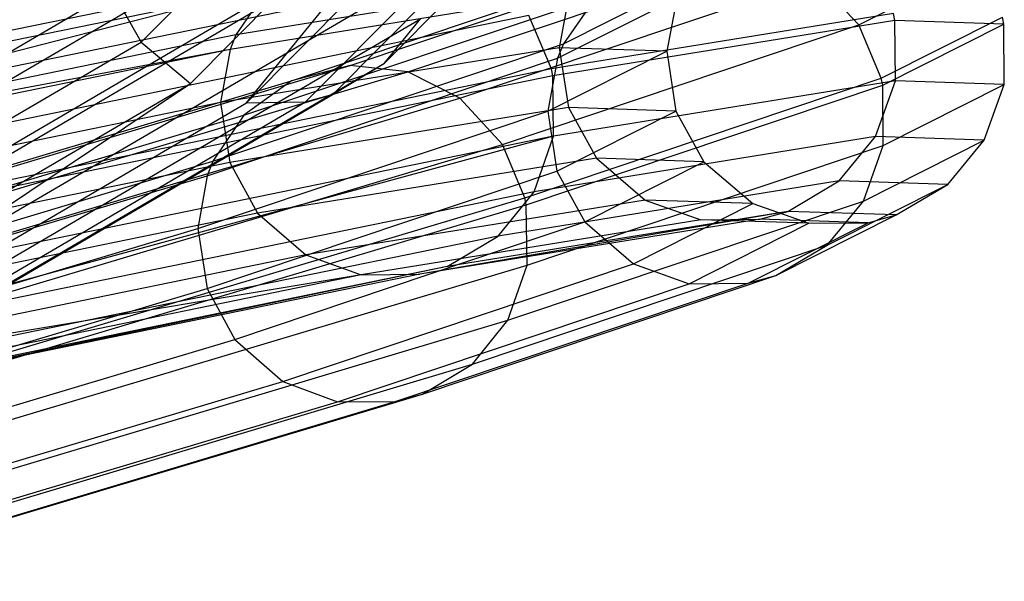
# Model space of a CAD drawing. Extents: x -38.3 to -0.1, y -39.1 to 0.
# Tile 102 of 256: x -18.665 to -18.027, y -19.67 to -19.306. Entities that reach past the tile are written whole.
import ezdxf

# ---------------------------------------------------------------- set-up
doc = ezdxf.new("R2010")
doc.units = 0
doc.header["$MEASUREMENT"] = 0
doc.layers.get('0').update_dxf_attribs({"color": 13, "linetype": 'CONTINUOUS'})

# ---------------------------------------------------------------- blocks, each defined once
blk = doc.blocks.new('ORTO_XII_A_STL')
at = {"color": 0}
for p, q in [((20.00304, 20.15158, 59.25748), (20.26657, 20.41723, 62.69349)), ((20.00304, 20.15158, 59.25748), (20.26657, 20.41723, 62.69349)), ((20.16083, 20.13783, 59.24334), (20.42473, 20.40399, 62.68591)), ((20.16083, 20.13783, 59.24334), (20.42473, 20.40399, 62.68591)), ((20.03503, 20.12475, 59.25634), (20.29865, 20.39053, 62.69394)), ((20.03503, 20.12475, 59.25634), (20.29865, 20.39053, 62.69394)), ((20.07129, 20.11215, 59.25377), (20.29865, 20.39053, 62.69394)), ((20.07129, 20.11215, 59.25377), (20.29865, 20.39053, 62.69394)), ((20.12768, 20.11789, 59.24795), (20.39152, 20.38396, 62.68939)), ((20.12768, 20.11789, 59.24795), (20.39152, 20.38396, 62.68939)), ((20.07129, 20.11215, 59.25377), (20.33501, 20.37806, 62.69298)), ((20.07129, 20.11215, 59.25377), (20.33501, 20.37806, 62.69298)), ((20.10972, 20.11277, 59.25004), (20.37353, 20.37879, 62.6908)), ((20.10972, 20.11277, 59.25004), (20.37353, 20.37879, 62.6908)), ((19.74247, 20.02444, 55.30376), (20.17981, 20.28059, 59.23126)), ((19.74247, 20.02444, 55.30376), (20.17981, 20.28059, 59.23126)), ((19.75734, 19.99004, 55.30395), (20.19477, 20.24625, 59.2323)), ((19.75734, 19.99004, 55.30395), (20.19477, 20.24625, 59.2323)), ((19.75834, 19.98548, 55.30408), (20.19578, 20.2417, 59.23253)), ((19.75834, 19.98548, 55.30408), (20.19578, 20.2417, 59.23253)), ((20.19251, 20.21529, 22.21298), (19.70545, 20.1153, 24.60659)), ((20.19251, 20.21529, 22.21298), (19.70545, 20.1153, 24.60659)), ((20.19251, 20.21529, 22.21298), (19.73925, 20.09849, 24.61355)), ((20.19251, 20.21529, 22.21298), (19.73925, 20.09849, 24.61355)), ((20.13852, 20.13641, 16.16761), (20.36784, 20.21335, 17.54708)), ((20.13852, 20.13641, 16.16761), (20.36784, 20.21335, 17.54708)), ((20.17593, 20.13219, 16.15944), (20.40597, 20.20936, 17.5431)), ((20.17593, 20.13219, 16.15944), (20.40597, 20.20936, 17.5431)), ((20.10062, 20.1265, 16.1769), (20.32914, 20.20317, 17.5517)), ((20.10062, 20.1265, 16.1769), (20.32914, 20.20317, 17.5517)), ((20.2266, 20.19853, 22.21817), (19.73925, 20.09849, 24.61355)), ((20.2266, 20.19853, 22.21817), (19.73925, 20.09849, 24.61355)), ((19.75907, 19.94639, 55.30629), (20.19657, 20.20264, 59.23526)), ((19.75907, 19.94639, 55.30629), (20.19657, 20.20264, 59.23526)), ((20.46835, 20.16271, 17.53825), (20.54681, 20.2023, 18.98772)), ((20.46835, 20.16271, 17.53825), (20.54681, 20.2023, 18.98772)), ((20.28443, 20.19179, 20.51405), (20.06453, 20.15618, 22.1897)), ((20.28443, 20.19179, 20.51405), (20.06453, 20.15618, 22.1897)), ((20.20966, 20.11519, 16.153), (20.44028, 20.19256, 17.54007)), ((20.20966, 20.11519, 16.153), (20.44028, 20.19256, 17.54007)), ((20.46835, 20.16271, 17.53825), (20.44028, 20.19256, 17.54007)), ((20.46835, 20.16271, 17.53825), (20.44028, 20.19256, 17.54007)), ((19.5477, 19.92844, 55.33348), (19.98457, 20.18432, 59.25689)), ((19.5477, 19.92844, 55.33348), (19.98457, 20.18432, 59.25689)), ((20.085, 20.18629, 22.19406), (19.59909, 20.08653, 24.5806)), ((20.085, 20.18629, 22.19406), (19.59909, 20.08653, 24.5806)), ((19.98457, 20.18432, 59.25689), (20.00304, 20.15158, 59.25748)), ((19.98457, 20.18432, 59.25689), (20.00304, 20.15158, 59.25748)), ((20.085, 20.18629, 22.19406), (20.06453, 20.15618, 22.1897)), ((20.085, 20.18629, 22.19406), (20.06453, 20.15618, 22.1897)), ((20.27689, 20.15049, 17.55955), (20.3542, 20.18951, 18.98847)), ((20.27689, 20.15049, 17.55955), (20.3542, 20.18951, 18.98847)), ((20.28058, 20.1824, 20.5136), (20.06074, 20.14679, 22.18877)), ((20.28058, 20.1824, 20.5136), (20.06074, 20.14679, 22.18877)), ((20.06977, 20.10413, 16.18548), (20.29757, 20.18056, 17.55606)), ((20.06977, 20.10413, 16.18548), (20.29757, 20.18056, 17.55606)), ((20.27304, 20.14112, 17.56035), (20.35032, 20.18012, 18.98862)), ((20.27304, 20.14112, 17.56035), (20.35032, 20.18012, 18.98862)), ((20.28058, 20.1824, 20.5136), (20.27416, 20.14793, 20.51267)), ((20.28058, 20.1824, 20.5136), (20.27416, 20.14793, 20.51267)), ((20.29757, 20.18056, 17.55606), (20.27689, 20.15049, 17.55955)), ((20.29757, 20.18056, 17.55606), (20.27689, 20.15049, 17.55955)), ((20.35032, 20.18012, 18.98862), (20.34383, 20.14565, 18.98912)), ((20.35032, 20.18012, 18.98862), (20.34383, 20.14565, 18.98912)), ((19.74658, 19.91035, 55.30995), (20.18409, 20.16661, 59.23905)), ((19.74658, 19.91035, 55.30995), (20.18409, 20.16661, 59.23905)), ((20.25452, 20.16872, 22.22192), (19.76698, 20.06864, 24.61845)), ((20.25452, 20.16872, 22.22192), (19.76698, 20.06864, 24.61845)), ((20.16083, 20.13783, 59.24334), (20.18409, 20.16661, 59.23905)), ((20.16083, 20.13783, 59.24334), (20.18409, 20.16661, 59.23905)), ((20.26903, 20.13421, 22.22328), (20.25452, 20.16872, 22.22192)), ((20.26903, 20.13421, 22.22328), (20.25452, 20.16872, 22.22192)), ((20.49081, 20.17012, 20.53245), (20.26903, 20.13421, 22.22328)), ((20.49081, 20.17012, 20.53245), (20.26903, 20.13421, 22.22328)), ((20.49178, 20.16555, 20.53249), (20.27, 20.12964, 22.22329)), ((20.49178, 20.16555, 20.53249), (20.27, 20.12964, 22.22329)), ((20.4829, 20.12819, 17.53809), (20.5614, 20.1678, 18.98816)), ((20.4829, 20.12819, 17.53809), (20.5614, 20.1678, 18.98816)), ((20.49178, 20.16555, 20.53249), (20.49081, 20.17012, 20.53245)), ((20.49178, 20.16555, 20.53249), (20.49081, 20.17012, 20.53245)), ((20.49213, 20.12639, 20.53213), (20.49178, 20.16555, 20.53249)), ((20.56236, 20.16323, 18.98823), (20.49178, 20.16555, 20.53249)), ((20.49213, 20.12639, 20.53213), (20.49178, 20.16555, 20.53249)), ((20.56236, 20.16323, 18.98823), (20.49178, 20.16555, 20.53249)), ((20.56236, 20.16323, 18.98823), (20.5614, 20.1678, 18.98816)), ((20.56236, 20.16323, 18.98823), (20.5614, 20.1678, 18.98816)), ((20.23734, 20.08521, 16.14886), (20.46835, 20.16271, 17.53825)), ((20.23734, 20.08521, 16.14886), (20.46835, 20.16271, 17.53825)), ((20.4829, 20.12819, 17.53809), (20.46835, 20.16271, 17.53825)), ((20.4829, 20.12819, 17.53809), (20.46835, 20.16271, 17.53825)), ((20.48387, 20.12362, 17.53817), (20.56236, 20.16323, 18.98823)), ((20.48387, 20.12362, 17.53817), (20.56236, 20.16323, 18.98823)), ((20.56268, 20.12407, 18.98878), (20.56236, 20.16323, 18.98823)), ((20.56268, 20.12407, 18.98878), (20.56236, 20.16323, 18.98823)), ((20.06453, 20.15618, 22.1897), (19.57893, 20.05647, 24.57443)), ((20.06453, 20.15618, 22.1897), (19.57893, 20.05647, 24.57443)), ((20.06453, 20.15618, 22.1897), (20.06074, 20.14679, 22.18877)), ((20.06453, 20.15618, 22.1897), (20.06074, 20.14679, 22.18877)), ((19.56607, 19.89563, 55.33314), (20.00304, 20.15158, 59.25748)), ((19.56607, 19.89563, 55.33314), (20.00304, 20.15158, 59.25748)), ((20.06074, 20.14679, 22.18877), (19.5752, 20.0471, 24.5731)), ((20.06074, 20.14679, 22.18877), (19.5752, 20.0471, 24.5731)), ((20.06074, 20.14679, 22.18877), (19.57893, 20.05647, 24.57443)), ((20.06074, 20.14679, 22.18877), (19.57893, 20.05647, 24.57443)), ((20.00304, 20.15158, 59.25748), (20.03503, 20.12475, 59.25634)), ((20.00304, 20.15158, 59.25748), (20.03503, 20.12475, 59.25634)), ((20.04963, 20.07424, 16.19216), (20.27689, 20.15049, 17.55955)), ((20.04963, 20.07424, 16.19216), (20.27689, 20.15049, 17.55955)), ((20.27416, 20.14793, 20.51267), (20.05447, 20.11235, 22.18664)), ((20.27416, 20.14793, 20.51267), (20.05447, 20.11235, 22.18664)), ((20.06074, 20.14679, 22.18877), (20.05447, 20.11235, 22.18664)), ((20.06074, 20.14679, 22.18877), (20.05447, 20.11235, 22.18664)), ((20.26665, 20.1067, 17.56247), (20.34383, 20.14565, 18.98912)), ((20.26665, 20.1067, 17.56247), (20.34383, 20.14565, 18.98912)), ((20.27689, 20.15049, 17.55955), (20.27304, 20.14112, 17.56035)), ((20.27689, 20.15049, 17.55955), (20.27304, 20.14112, 17.56035)), ((20.27416, 20.14793, 20.51267), (20.28015, 20.10913, 20.51282)), ((20.34383, 20.14565, 18.98912), (20.27416, 20.14793, 20.51267)), ((20.27416, 20.14793, 20.51267), (20.28015, 20.10913, 20.51282)), ((20.34383, 20.14565, 18.98912), (20.27416, 20.14793, 20.51267)), ((20.34383, 20.14565, 18.98912), (20.34982, 20.10685, 18.98965)), ((20.34383, 20.14565, 18.98912), (20.34982, 20.10685, 18.98965)), ((20.04591, 20.06491, 16.19367), (20.27304, 20.14112, 17.56035)), ((20.04591, 20.06491, 16.19367), (20.27304, 20.14112, 17.56035)), ((20.27304, 20.14112, 17.56035), (20.26665, 20.1067, 17.56247)), ((20.27304, 20.14112, 17.56035), (20.26665, 20.1067, 17.56247)), ((19.72334, 19.88159, 55.31451), (20.16083, 20.13783, 59.24334)), ((19.72334, 19.88159, 55.31451), (20.16083, 20.13783, 59.24334)), ((19.74842, 20.01964, 14.82173), (20.13852, 20.13641, 16.16761)), ((19.74842, 20.01964, 14.82173), (20.13852, 20.13641, 16.16761)), ((20.26903, 20.13421, 22.22328), (19.78146, 20.03412, 24.62005)), ((20.26903, 20.13421, 22.22328), (19.78146, 20.03412, 24.62005)), ((20.13852, 20.13641, 16.16761), (20.10062, 20.1265, 16.1769)), ((20.13852, 20.13641, 16.16761), (20.10062, 20.1265, 16.1769)), ((20.12768, 20.11789, 59.24795), (20.16083, 20.13783, 59.24334)), ((20.12768, 20.11789, 59.24795), (20.16083, 20.13783, 59.24334)), ((20.17593, 20.13219, 16.15944), (20.13852, 20.13641, 16.16761)), ((20.17593, 20.13219, 16.15944), (20.13852, 20.13641, 16.16761)), ((20.27, 20.12964, 22.22329), (20.26903, 20.13421, 22.22328)), ((20.27, 20.12964, 22.22329), (20.26903, 20.13421, 22.22328)), ((19.71188, 20.01014, 14.83571), (20.10062, 20.1265, 16.1769)), ((19.71188, 20.01014, 14.83571), (20.10062, 20.1265, 16.1769)), ((20.27, 20.12964, 22.22329), (19.78243, 20.02955, 24.62005)), ((20.27, 20.12964, 22.22329), (19.78243, 20.02955, 24.62005)), ((19.78461, 20.01505, 14.80933), (20.17593, 20.13219, 16.15944)), ((19.78461, 20.01505, 14.80933), (20.17593, 20.13219, 16.15944)), ((20.10062, 20.1265, 16.1769), (20.06977, 20.10413, 16.18548)), ((20.10062, 20.1265, 16.1769), (20.06977, 20.10413, 16.18548)), ((20.20966, 20.11519, 16.153), (20.17593, 20.13219, 16.15944)), ((20.20966, 20.11519, 16.153), (20.17593, 20.13219, 16.15944)), ((20.25177, 20.05065, 16.14804), (20.4829, 20.12819, 17.53809)), ((20.25177, 20.05065, 16.14804), (20.4829, 20.12819, 17.53809)), ((20.27045, 20.09049, 22.22215), (20.27, 20.12964, 22.22329)), ((20.27045, 20.09049, 22.22215), (20.27, 20.12964, 22.22329)), ((20.49213, 20.12639, 20.53213), (20.27045, 20.09049, 22.22215)), ((20.49213, 20.12639, 20.53213), (20.27045, 20.09049, 22.22215)), ((20.47926, 20.09033, 20.5306), (20.49213, 20.12639, 20.53213)), ((20.47926, 20.09033, 20.5306), (20.49213, 20.12639, 20.53213)), ((20.48387, 20.12362, 17.53817), (20.4829, 20.12819, 17.53809)), ((20.48387, 20.12362, 17.53817), (20.4829, 20.12819, 17.53809)), ((20.56268, 20.12407, 18.98878), (20.49213, 20.12639, 20.53213)), ((20.56268, 20.12407, 18.98878), (20.49213, 20.12639, 20.53213)), ((19.59791, 19.86873, 55.33078), (20.03503, 20.12475, 59.25634)), ((19.59791, 19.86873, 55.33078), (20.03503, 20.12475, 59.25634)), ((19.63405, 19.85605, 55.32705), (20.03503, 20.12475, 59.25634)), ((19.63405, 19.85605, 55.32705), (20.03503, 20.12475, 59.25634)), ((20.25274, 20.04608, 16.14815), (20.48387, 20.12362, 17.53817)), ((20.25274, 20.04608, 16.14815), (20.48387, 20.12362, 17.53817)), ((20.48424, 20.08449, 17.53974), (20.48387, 20.12362, 17.53817)), ((20.48424, 20.08449, 17.53974), (20.48387, 20.12362, 17.53817)), ((20.48424, 20.08449, 17.53974), (20.56268, 20.12407, 18.98878)), ((20.48424, 20.08449, 17.53974), (20.56268, 20.12407, 18.98878)), ((20.54972, 20.08802, 18.98933), (20.56268, 20.12407, 18.98878)), ((20.54972, 20.08802, 18.98933), (20.56268, 20.12407, 18.98878)), ((19.69027, 19.86169, 55.31977), (20.12768, 20.11789, 59.24795)), ((19.69027, 19.86169, 55.31977), (20.12768, 20.11789, 59.24795)), ((19.81735, 19.99776, 14.79947), (20.20966, 20.11519, 16.153)), ((19.81735, 19.99776, 14.79947), (20.20966, 20.11519, 16.153)), ((20.10972, 20.11277, 59.25004), (20.12768, 20.11789, 59.24795)), ((20.10972, 20.11277, 59.25004), (20.12768, 20.11789, 59.24795)), ((20.23734, 20.08521, 16.14886), (20.20966, 20.11519, 16.153)), ((20.23734, 20.08521, 16.14886), (20.20966, 20.11519, 16.153)), ((20.05447, 20.11235, 22.18664), (19.5691, 20.01269, 24.56996)), ((20.05447, 20.11235, 22.18664), (19.5691, 20.01269, 24.56996)), ((19.63405, 19.85605, 55.32705), (20.07129, 20.11215, 59.25377)), ((19.63405, 19.85605, 55.32705), (20.07129, 20.11215, 59.25377)), ((19.67236, 19.8566, 55.32228), (20.10972, 20.11277, 59.25004)), ((19.67236, 19.8566, 55.32228), (20.10972, 20.11277, 59.25004)), ((20.05447, 20.11235, 22.18664), (20.06051, 20.07355, 22.18644)), ((20.05447, 20.11235, 22.18664), (20.06051, 20.07355, 22.18644)), ((20.28015, 20.10913, 20.51282), (20.06051, 20.07355, 22.18644)), ((20.28015, 20.10913, 20.51282), (20.06051, 20.07355, 22.18644)), ((20.07129, 20.11215, 59.25377), (20.10972, 20.11277, 59.25004)), ((20.07129, 20.11215, 59.25377), (20.10972, 20.11277, 59.25004)), ((20.28015, 20.10913, 20.51282), (20.29824, 20.07621, 20.51412)), ((20.34982, 20.10685, 18.98965), (20.28015, 20.10913, 20.51282)), ((20.28015, 20.10913, 20.51282), (20.29824, 20.07621, 20.51412)), ((20.34982, 20.10685, 18.98965), (20.28015, 20.10913, 20.51282)), ((19.68226, 19.98813, 14.84852), (20.06977, 20.10413, 16.18548)), ((19.68226, 19.98813, 14.84852), (20.06977, 20.10413, 16.18548)), ((20.0398, 20.03058, 16.19748), (20.26665, 20.1067, 17.56247)), ((20.0398, 20.03058, 16.19748), (20.26665, 20.1067, 17.56247)), ((20.06977, 20.10413, 16.18548), (20.04963, 20.07424, 16.19216)), ((20.06977, 20.10413, 16.18548), (20.04963, 20.07424, 16.19216)), ((20.26665, 20.1067, 17.56247), (20.27265, 20.06791, 17.56341)), ((20.26665, 20.1067, 17.56247), (20.27265, 20.06791, 17.56341)), ((20.27265, 20.06791, 17.56341), (20.34982, 20.10685, 18.98965)), ((20.27265, 20.06791, 17.56341), (20.34982, 20.10685, 18.98965)), ((20.34982, 20.10685, 18.98965), (20.36794, 20.07393, 18.99007)), ((20.34982, 20.10685, 18.98965), (20.36794, 20.07393, 18.99007)), ((20.27045, 20.09049, 22.22215), (19.77059, 19.95445, 24.61353)), ((20.27045, 20.09049, 22.22215), (19.77059, 19.95445, 24.61353)), ((20.27045, 20.09049, 22.22215), (19.78301, 19.99043, 24.61821)), ((20.27045, 20.09049, 22.22215), (19.78301, 19.99043, 24.61821)), ((20.2578, 20.05447, 22.2189), (20.27045, 20.09049, 22.22215)), ((20.2578, 20.05447, 22.2189), (20.27045, 20.09049, 22.22215)), ((20.47926, 20.09033, 20.5306), (20.2578, 20.05447, 22.2189)), ((20.47926, 20.09033, 20.5306), (20.2578, 20.05447, 22.2189)), ((20.45571, 20.06161, 20.52818), (20.47926, 20.09033, 20.5306)), ((20.45571, 20.06161, 20.52818), (20.47926, 20.09033, 20.5306)), ((20.47141, 20.0485, 17.54262), (20.54972, 20.08802, 18.98933)), ((20.47141, 20.0485, 17.54262), (20.54972, 20.08802, 18.98933)), ((20.54972, 20.08802, 18.98933), (20.47926, 20.09033, 20.5306)), ((20.54972, 20.08802, 18.98933), (20.47926, 20.09033, 20.5306)), ((20.52603, 20.05929, 18.98981), (20.54972, 20.08802, 18.98933)), ((20.52603, 20.05929, 18.98981), (20.54972, 20.08802, 18.98933)), ((19.84434, 19.96757, 14.79298), (20.23734, 20.08521, 16.14886)), ((19.84434, 19.96757, 14.79298), (20.23734, 20.08521, 16.14886)), ((20.25177, 20.05065, 16.14804), (20.23734, 20.08521, 16.14886)), ((20.25177, 20.05065, 16.14804), (20.23734, 20.08521, 16.14886)), ((20.2533, 20.00701, 16.15079), (20.48424, 20.08449, 17.53974)), ((20.2533, 20.00701, 16.15079), (20.48424, 20.08449, 17.53974)), ((20.47141, 20.0485, 17.54262), (20.48424, 20.08449, 17.53974)), ((20.47141, 20.0485, 17.54262), (20.48424, 20.08449, 17.53974)), ((20.29824, 20.07621, 20.51412), (20.07852, 20.04062, 22.18843)), ((20.29824, 20.07621, 20.51412), (20.07852, 20.04062, 22.18843)), ((20.29824, 20.07621, 20.51412), (20.3299, 20.04915, 20.51669)), ((20.36794, 20.07393, 18.99007), (20.29824, 20.07621, 20.51412)), ((20.29824, 20.07621, 20.51412), (20.3299, 20.04915, 20.51669)), ((20.36794, 20.07393, 18.99007), (20.29824, 20.07621, 20.51412)), ((20.06051, 20.07355, 22.18644), (19.5752, 19.97391, 24.56942)), ((20.06051, 20.07355, 22.18644), (19.5752, 19.97391, 24.56942)), ((19.66305, 19.95852, 14.8584), (20.04963, 20.07424, 16.19216)), ((19.66305, 19.95852, 14.8584), (20.04963, 20.07424, 16.19216)), ((20.04963, 20.07424, 16.19216), (20.04591, 20.06491, 16.19367)), ((20.04963, 20.07424, 16.19216), (20.04591, 20.06491, 16.19367)), ((20.06051, 20.07355, 22.18644), (20.07852, 20.04062, 22.18843)), ((20.06051, 20.07355, 22.18644), (20.07852, 20.04062, 22.18843)), ((20.29073, 20.03495, 17.56281), (20.36794, 20.07393, 18.99007)), ((20.29073, 20.03495, 17.56281), (20.36794, 20.07393, 18.99007)), ((20.36794, 20.07393, 18.99007), (20.3997, 20.04687, 18.99036)), ((20.36794, 20.07393, 18.99007), (20.3997, 20.04687, 18.99036)), ((19.65953, 19.94925, 14.86061), (20.04591, 20.06491, 16.19367)), ((19.65953, 19.94925, 14.86061), (20.04591, 20.06491, 16.19367)), ((20.04591, 20.06491, 16.19367), (20.0398, 20.03058, 16.19748)), ((20.04591, 20.06491, 16.19367), (20.0398, 20.03058, 16.19748)), ((20.04588, 19.99182, 16.19886), (20.27265, 20.06791, 17.56341)), ((20.04588, 19.99182, 16.19886), (20.27265, 20.06791, 17.56341)), ((20.27265, 20.06791, 17.56341), (20.29073, 20.03495, 17.56281)), ((20.27265, 20.06791, 17.56341), (20.29073, 20.03495, 17.56281)), ((20.45571, 20.06161, 20.52818), (20.23453, 20.02579, 22.21411)), ((20.45571, 20.06161, 20.52818), (20.23453, 20.02579, 22.21411)), ((20.42238, 20.04179, 20.52497), (20.45571, 20.06161, 20.52818)), ((20.42238, 20.04179, 20.52497), (20.45571, 20.06161, 20.52818)), ((20.44791, 20.01987, 17.54636), (20.52603, 20.05929, 18.98981)), ((20.44791, 20.01987, 17.54636), (20.52603, 20.05929, 18.98981)), ((20.52603, 20.05929, 18.98981), (20.45571, 20.06161, 20.52818)), ((20.52603, 20.05929, 18.98981), (20.45571, 20.06161, 20.52818)), ((20.49255, 20.03949, 18.99019), (20.52603, 20.05929, 18.98981)), ((20.49255, 20.03949, 18.99019), (20.52603, 20.05929, 18.98981)), ((20.2578, 20.05447, 22.2189), (19.77059, 19.95445, 24.61353)), ((20.2578, 20.05447, 22.2189), (19.77059, 19.95445, 24.61353)), ((19.85858, 19.93295, 14.79149), (20.25177, 20.05065, 16.14804)), ((19.85858, 19.93295, 14.79149), (20.25177, 20.05065, 16.14804)), ((20.23453, 20.02579, 22.21411), (20.2578, 20.05447, 22.2189)), ((20.23453, 20.02579, 22.21411), (20.2578, 20.05447, 22.2189)), ((20.25274, 20.04608, 16.14815), (20.25177, 20.05065, 16.14804)), ((20.25274, 20.04608, 16.14815), (20.25177, 20.05065, 16.14804)), ((19.85955, 19.92839, 14.79161), (20.25274, 20.04608, 16.14815)), ((19.85955, 19.92839, 14.79161), (20.25274, 20.04608, 16.14815)), ((20.3299, 20.04915, 20.51669), (20.10994, 20.01353, 22.19285)), ((20.3299, 20.04915, 20.51669), (20.10994, 20.01353, 22.19285)), ((20.24089, 19.97117, 16.15615), (20.47141, 20.0485, 17.54262)), ((20.24089, 19.97117, 16.15615), (20.47141, 20.0485, 17.54262)), ((20.2533, 20.00701, 16.15079), (20.25274, 20.04608, 16.14815)), ((20.2533, 20.00701, 16.15079), (20.25274, 20.04608, 16.14815)), ((20.32233, 20.00782, 17.56049), (20.3997, 20.04687, 18.99036)), ((20.32233, 20.00782, 17.56049), (20.3997, 20.04687, 18.99036)), ((20.3299, 20.04915, 20.51669), (20.36599, 20.03634, 20.51982)), ((20.3997, 20.04687, 18.99036), (20.3299, 20.04915, 20.51669)), ((20.3299, 20.04915, 20.51669), (20.36599, 20.03634, 20.51982)), ((20.3997, 20.04687, 18.99036), (20.3299, 20.04915, 20.51669)), ((20.3997, 20.04687, 18.99036), (20.43592, 20.03404, 18.99043)), ((20.3997, 20.04687, 18.99036), (20.43592, 20.03404, 18.99043)), ((20.44791, 20.01987, 17.54636), (20.47141, 20.0485, 17.54262)), ((20.44791, 20.01987, 17.54636), (20.47141, 20.0485, 17.54262)), ((20.07852, 20.04062, 22.18843), (19.59313, 19.94096, 24.5719)), ((20.07852, 20.04062, 22.18843), (19.59313, 19.94096, 24.5719)), ((20.07852, 20.04062, 22.18843), (20.10994, 20.01353, 22.19285)), ((20.07852, 20.04062, 22.18843), (20.10994, 20.01353, 22.19285)), ((20.42238, 20.04179, 20.52497), (20.18376, 20.00102, 22.20483)), ((20.42238, 20.04179, 20.52497), (20.18376, 20.00102, 22.20483)), ((20.42238, 20.04179, 20.52497), (20.20157, 20.00603, 22.20797)), ((20.42238, 20.04179, 20.52497), (20.20157, 20.00603, 22.20797)), ((20.40438, 20.03675, 20.52329), (20.42238, 20.04179, 20.52497)), ((20.40438, 20.03675, 20.52329), (20.42238, 20.04179, 20.52497)), ((20.41465, 20.00017, 17.55078), (20.49255, 20.03949, 18.99019)), ((20.41465, 20.00017, 17.55078), (20.49255, 20.03949, 18.99019)), ((20.49255, 20.03949, 18.99019), (20.42238, 20.04179, 20.52497)), ((20.49255, 20.03949, 18.99019), (20.42238, 20.04179, 20.52497)), ((20.47447, 20.03445, 18.99031), (20.49255, 20.03949, 18.99019)), ((20.47447, 20.03445, 18.99031), (20.49255, 20.03949, 18.99019)), ((19.65392, 19.91507, 14.86613), (20.0398, 20.03058, 16.19748)), ((19.65392, 19.91507, 14.86613), (20.0398, 20.03058, 16.19748)), ((20.0398, 20.03058, 16.19748), (20.04588, 19.99182, 16.19886)), ((20.0398, 20.03058, 16.19748), (20.04588, 19.99182, 16.19886)), ((20.06376, 19.9588, 16.19715), (20.29073, 20.03495, 17.56281)), ((20.06376, 19.9588, 16.19715), (20.29073, 20.03495, 17.56281)), ((20.36599, 20.03634, 20.51982), (20.14572, 20.00066, 22.19845)), ((20.36599, 20.03634, 20.51982), (20.14572, 20.00066, 22.19845)), ((20.40438, 20.03675, 20.52329), (20.18376, 20.00102, 22.20483)), ((20.40438, 20.03675, 20.52329), (20.18376, 20.00102, 22.20483)), ((20.29073, 20.03495, 17.56281), (20.32233, 20.00782, 17.56049)), ((20.29073, 20.03495, 17.56281), (20.32233, 20.00782, 17.56049)), ((20.35836, 19.9949, 17.55711), (20.43592, 20.03404, 18.99043)), ((20.35836, 19.9949, 17.55711), (20.43592, 20.03404, 18.99043)), ((20.36599, 20.03634, 20.51982), (20.40438, 20.03675, 20.52329)), ((20.36599, 20.03634, 20.51982), (20.40438, 20.03675, 20.52329)), ((20.43592, 20.03404, 18.99043), (20.36599, 20.03634, 20.51982)), ((20.43592, 20.03404, 18.99043), (20.36599, 20.03634, 20.51982)), ((20.39669, 19.9952, 17.55294), (20.47447, 20.03445, 18.99031)), ((20.39669, 19.9952, 17.55294), (20.47447, 20.03445, 18.99031)), ((20.47447, 20.03445, 18.99031), (20.40438, 20.03675, 20.52329)), ((20.47447, 20.03445, 18.99031), (20.40438, 20.03675, 20.52329)), ((20.43592, 20.03404, 18.99043), (20.47447, 20.03445, 18.99031)), ((20.43592, 20.03404, 18.99043), (20.47447, 20.03445, 18.99031)), ((20.23453, 20.02579, 22.21411), (19.74765, 19.92584, 24.6068)), ((20.23453, 20.02579, 22.21411), (19.74765, 19.92584, 24.6068)), ((20.20157, 20.00603, 22.20797), (20.23453, 20.02579, 22.21411)), ((20.20157, 20.00603, 22.20797), (20.23453, 20.02579, 22.21411)), ((20.21798, 19.94273, 16.16335), (20.44791, 20.01987, 17.54636)), ((20.21798, 19.94273, 16.16335), (20.44791, 20.01987, 17.54636)), ((20.41465, 20.00017, 17.55078), (20.44791, 20.01987, 17.54636)), ((20.41465, 20.00017, 17.55078), (20.44791, 20.01987, 17.54636)), ((20.10994, 20.01353, 22.19285), (19.62433, 19.91383, 24.57774)), ((20.10994, 20.01353, 22.19285), (19.62433, 19.91383, 24.57774)), ((20.10994, 20.01353, 22.19285), (20.14572, 20.00066, 22.19845)), ((20.10994, 20.01353, 22.19285), (20.14572, 20.00066, 22.19845)), ((20.20157, 20.00603, 22.20797), (19.69746, 19.90118, 24.59398)), ((20.20157, 20.00603, 22.20797), (19.69746, 19.90118, 24.59398)), ((20.20157, 20.00603, 22.20797), (19.71508, 19.90615, 24.59829)), ((20.20157, 20.00603, 22.20797), (19.71508, 19.90615, 24.59829)), ((19.86042, 19.88941, 14.79533), (20.2533, 20.00701, 16.15079)), ((19.86042, 19.88941, 14.79533), (20.2533, 20.00701, 16.15079)), ((20.09489, 19.93151, 16.19203), (20.32233, 20.00782, 17.56049)), ((20.09489, 19.93151, 16.19203), (20.32233, 20.00782, 17.56049)), ((20.24089, 19.97117, 16.15615), (20.2533, 20.00701, 16.15079)), ((20.24089, 19.97117, 16.15615), (20.2533, 20.00701, 16.15079)), ((20.32233, 20.00782, 17.56049), (20.35836, 19.9949, 17.55711)), ((20.32233, 20.00782, 17.56049), (20.35836, 19.9949, 17.55711)), ((20.14572, 20.00066, 22.19845), (19.62433, 19.91383, 24.57774)), ((20.14572, 20.00066, 22.19845), (19.62433, 19.91383, 24.57774)), ((20.14572, 20.00066, 22.19845), (19.6598, 19.9009, 24.58527)), ((20.14572, 20.00066, 22.19845), (19.6598, 19.9009, 24.58527)), ((20.18376, 20.00102, 22.20483), (19.69746, 19.90118, 24.59398)), ((20.18376, 20.00102, 22.20483), (19.69746, 19.90118, 24.59398)), ((20.14572, 20.00066, 22.19845), (20.18376, 20.00102, 22.20483)), ((20.14572, 20.00066, 22.19845), (20.18376, 20.00102, 22.20483)), ((20.18546, 19.92328, 16.1721), (20.41465, 20.00017, 17.55078)), ((20.18546, 19.92328, 16.1721), (20.41465, 20.00017, 17.55078)), ((20.39669, 19.9952, 17.55294), (20.41465, 20.00017, 17.55078)), ((20.39669, 19.9952, 17.55294), (20.41465, 20.00017, 17.55078)), ((20.13029, 19.91838, 16.18495), (20.35836, 19.9949, 17.55711)), ((20.13029, 19.91838, 16.18495), (20.35836, 19.9949, 17.55711)), ((20.16787, 19.91843, 16.17643), (20.39669, 19.9952, 17.55294)), ((20.16787, 19.91843, 16.17643), (20.39669, 19.9952, 17.55294)), ((20.35836, 19.9949, 17.55711), (20.39669, 19.9952, 17.55294)), ((20.35836, 19.9949, 17.55711), (20.39669, 19.9952, 17.55294)), ((19.66012, 19.87634, 14.86792), (20.04588, 19.99182, 16.19886)), ((19.66012, 19.87634, 14.86792), (20.04588, 19.99182, 16.19886)), ((20.04588, 19.99182, 16.19886), (20.06376, 19.9588, 16.19715)), ((20.04588, 19.99182, 16.19886), (20.06376, 19.9588, 16.19715)), ((19.84873, 19.85378, 14.80316), (20.24089, 19.97117, 16.15615)), ((19.84873, 19.85378, 14.80316), (20.24089, 19.97117, 16.15615)), ((20.21798, 19.94273, 16.16335), (20.24089, 19.97117, 16.15615)), ((20.21798, 19.94273, 16.16335), (20.24089, 19.97117, 16.15615)), ((19.67767, 19.84323, 14.8651), (20.06376, 19.9588, 16.19715)), ((19.67767, 19.84323, 14.8651), (20.06376, 19.9588, 16.19715)), ((20.06376, 19.9588, 16.19715), (20.09489, 19.93151, 16.19203)), ((20.06376, 19.9588, 16.19715), (20.09489, 19.93151, 16.19203)), ((19.82683, 19.82565, 14.81385), (20.21798, 19.94273, 16.16335)), ((19.82683, 19.82565, 14.81385), (20.21798, 19.94273, 16.16335)), ((20.18546, 19.92328, 16.1721), (20.21798, 19.94273, 16.16335)), ((20.18546, 19.92328, 16.1721), (20.21798, 19.94273, 16.16335)), ((19.70798, 19.81569, 14.85715), (20.09489, 19.93151, 16.19203)), ((19.70798, 19.81569, 14.85715), (20.09489, 19.93151, 16.19203)), ((20.09489, 19.93151, 16.19203), (20.13029, 19.91838, 16.18495)), ((20.09489, 19.93151, 16.19203), (20.13029, 19.91838, 16.18495)), ((19.79557, 19.80657, 14.82694), (20.18546, 19.92328, 16.1721)), ((19.79557, 19.80657, 14.82694), (20.18546, 19.92328, 16.1721)), ((20.16787, 19.91843, 16.17643), (20.18546, 19.92328, 16.1721)), ((20.16787, 19.91843, 16.17643), (20.18546, 19.92328, 16.1721)), ((19.7423, 19.80224, 14.84634), (20.13029, 19.91838, 16.18495)), ((19.7423, 19.80224, 14.84634), (20.13029, 19.91838, 16.18495)), ((19.77861, 19.80191, 14.83345), (20.16787, 19.91843, 16.17643)), ((19.77861, 19.80191, 14.83345), (20.16787, 19.91843, 16.17643)), ((20.13029, 19.91838, 16.18495), (20.16787, 19.91843, 16.17643)), ((20.13029, 19.91838, 16.18495), (20.16787, 19.91843, 16.17643))]:
    blk.add_line(p, q, dxfattribs=at)

msp = doc.modelspace()

# ---------------------------------------------------------------- block references
at = {"color": 0}
msp.add_blockref('ORTO_XII_A_STL', (-38.58948, -39.47195, -0.67185), dxfattribs=at)

doc.saveas('drawing.dxf')
